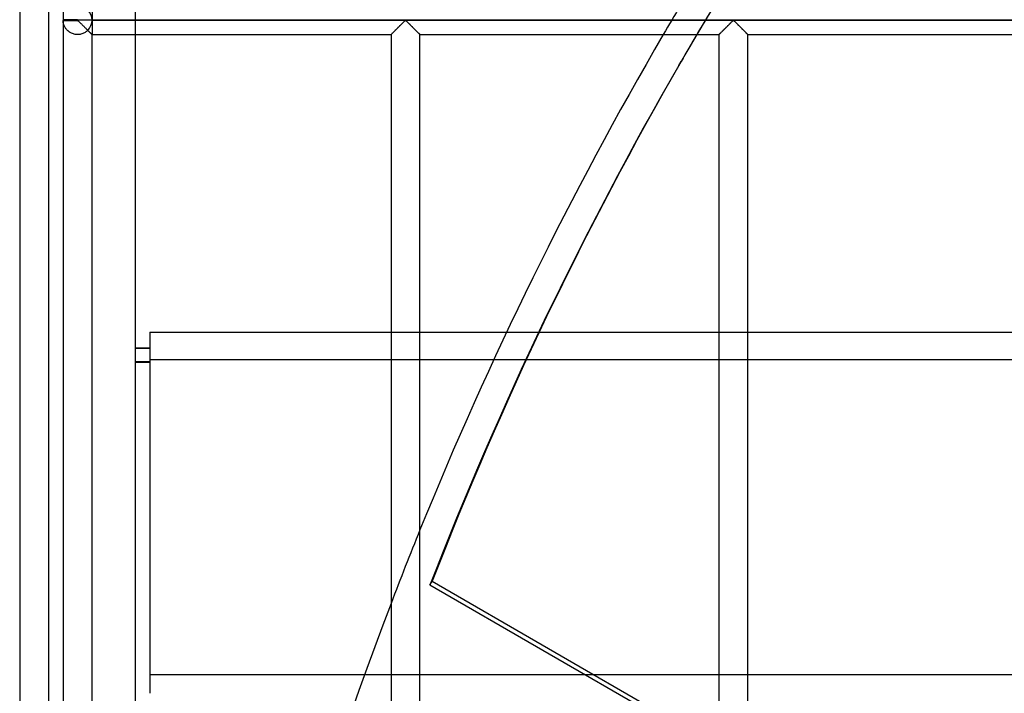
# Model space of a CAD drawing. Header units: millimetres. Extents: x -690 to 690, y -690 to 690.
# Tile 17 of 62: x -690 to -520, y 224 to 340. Entities that reach past the tile are written whole.
import ezdxf

# ---------------------------------------------------------------- set-up
doc = ezdxf.new("R2010")
doc.units = ezdxf.units.MM
doc.layers.add('MAIN-1', color=7, linetype='Continuous')
doc.layers.add('MAIN-2', color=7, linetype='Continuous')

msp = doc.modelspace()

# ---------------------------------------------------------------- linework, layer by layer
at = {"layer": 'MAIN-1'}
for p, q in [((-690, 690), (-690, -690)), ((-682.5, 566.6), (-682.5, 340.07)), ((-680, 340.07), (-682.5, 340.07)), ((-682.5, 340), (-680, 340)), ((-682.5, 339.93), (-680, 339.93)), ((-682.5, 339.93), (-682.5, 113.4)), ((-680, 340), (-680, 340.07)), ((680, 340), (-680, 340)), ((-680, 339.93), (-680, 340)), ((-680, 339.93), (-679.93, 339.9)), ((-679.93, 339.9), (-679.87, 339.85)), ((-679.87, 339.85), (-679.82, 339.81)), ((-679.82, 339.81), (-679.77, 339.75)), ((-679.77, 339.75), (-679.71, 339.7)), ((-679.71, 339.7), (-679.65, 339.64)), ((-679.65, 339.64), (-679.59, 339.59)), ((-679.59, 339.59), (-679.53, 339.53)), ((-679.53, 339.53), (-679.47, 339.47)), ((-679.47, 339.47), (-679.41, 339.4)), ((-679.41, 339.4), (-679.34, 339.34)), ((-679.34, 339.34), (-679.27, 339.27)), ((-679.27, 339.27), (-679.21, 339.21)), ((-679.21, 339.21), (-679.14, 339.14)), ((-679.14, 339.14), (-679.07, 339.07)), ((-679.07, 339.07), (-679.01, 339)), ((-679.01, 339), (-678.94, 338.93)), ((-678.94, 338.93), (-678.87, 338.87)), ((-678.87, 338.87), (-678.8, 338.8)), ((-678.8, 338.8), (-678.73, 338.73)), ((-678.73, 338.73), (-678.66, 338.66)), ((-678.66, 338.66), (-678.59, 338.59)), ((-678.59, 338.59), (-678.53, 338.52)), ((-624.78, 338.55), (-624.66, 338.67)), ((-624.66, 338.67), (-624.54, 338.79)), ((-624.54, 338.79), (-624.42, 338.91)), ((-624.42, 338.91), (-624.3, 339.03)), ((-624.3, 339.03), (-624.19, 339.14)), ((-624.19, 339.14), (-624.07, 339.26)), ((-624.07, 339.26), (-623.96, 339.37)), ((-623.96, 339.37), (-623.84, 339.48)), ((-623.84, 339.48), (-623.74, 339.59)), ((-623.74, 339.59), (-623.64, 339.69)), ((-623.64, 339.69), (-623.54, 339.78)), ((-623.54, 339.78), (-623.45, 339.87)), ((-623.45, 339.87), (-623.33, 339.93)), ((-623.33, 339.93), (-623.26, 339.9)), ((-623.26, 339.9), (-623.21, 339.85)), ((-623.21, 339.85), (-623.15, 339.81)), ((-623.15, 339.81), (-623.1, 339.75)), ((-623.1, 339.75), (-623.04, 339.7)), ((-623.04, 339.7), (-622.99, 339.64)), ((-622.99, 339.64), (-622.93, 339.59)), ((-622.93, 339.59), (-622.87, 339.53)), ((-622.87, 339.53), (-622.8, 339.47)), ((-622.8, 339.47), (-622.74, 339.4)), ((-622.74, 339.4), (-622.67, 339.34)), ((-622.67, 339.34), (-622.61, 339.27)), ((-622.61, 339.27), (-622.54, 339.21)), ((-622.54, 339.21), (-622.47, 339.14)), ((-622.47, 339.14), (-622.41, 339.07)), ((-622.41, 339.07), (-622.34, 339)), ((-622.34, 339), (-622.27, 338.93)), ((-622.27, 338.93), (-622.2, 338.87)), ((-622.2, 338.87), (-622.13, 338.8)), ((-622.13, 338.8), (-622.06, 338.73)), ((-622.06, 338.73), (-621.99, 338.66)), ((-621.99, 338.66), (-621.93, 338.59)), ((-621.93, 338.59), (-621.86, 338.52)), ((-568.12, 338.55), (-568, 338.67)), ((-568, 338.67), (-567.88, 338.79)), ((-567.88, 338.79), (-567.76, 338.91)), ((-567.76, 338.91), (-567.64, 339.03)), ((-567.64, 339.03), (-567.52, 339.14)), ((-567.52, 339.14), (-567.4, 339.26)), ((-567.4, 339.26), (-567.29, 339.37)), ((-567.29, 339.37), (-567.18, 339.48)), ((-567.18, 339.48), (-567.07, 339.59)), ((-567.07, 339.59), (-566.97, 339.69)), ((-566.97, 339.69), (-566.87, 339.78)), ((-566.87, 339.78), (-566.78, 339.87)), ((-566.78, 339.87), (-566.67, 339.93)), ((-566.67, 339.93), (-566.59, 339.9)), ((-566.59, 339.9), (-566.54, 339.85)), ((-566.54, 339.85), (-566.49, 339.81)), ((-566.49, 339.81), (-566.43, 339.75)), ((-566.43, 339.75), (-566.38, 339.7)), ((-566.38, 339.7), (-566.32, 339.64)), ((-566.32, 339.64), (-566.26, 339.59)), ((-566.26, 339.59), (-566.2, 339.53)), ((-566.2, 339.53), (-566.14, 339.47)), ((-566.14, 339.47), (-566.07, 339.4)), ((-566.07, 339.4), (-566.01, 339.34)), ((-566.01, 339.34), (-565.94, 339.27)), ((-565.94, 339.27), (-565.88, 339.21)), ((-565.88, 339.21), (-565.81, 339.14)), ((-565.81, 339.14), (-565.74, 339.07)), ((-565.74, 339.07), (-565.67, 339)), ((-565.67, 339), (-565.6, 338.93)), ((-565.6, 338.93), (-565.53, 338.87)), ((-565.53, 338.87), (-565.47, 338.8)), ((-565.47, 338.8), (-565.4, 338.73)), ((-565.4, 338.73), (-565.33, 338.66)), ((-565.33, 338.66), (-565.26, 338.59)), ((-565.26, 338.59), (-565.19, 338.52)), ((-678.53, 338.52), (-678.46, 338.46)), ((-678.46, 338.46), (-678.39, 338.39)), ((-678.39, 338.39), (-678.33, 338.33)), ((-678.33, 338.33), (-678.27, 338.26)), ((-678.27, 338.26), (-678.2, 338.2)), ((-678.2, 338.2), (-678.14, 338.14)), ((-678.14, 338.14), (-678.08, 338.08)), ((-678.08, 338.08), (-678.03, 338.02)), ((-678.03, 338.02), (-677.97, 337.97)), ((-677.97, 337.97), (-677.91, 337.91)), ((-677.91, 337.91), (-677.86, 337.86)), ((-677.86, 337.86), (-677.81, 337.81)), ((-677.81, 337.81), (-677.76, 337.76)), ((-677.76, 337.76), (-677.72, 337.72)), ((-677.72, 337.72), (-677.68, 337.68)), ((-677.68, 337.68), (-677.64, 337.64)), ((-677.64, 337.64), (-677.61, 337.61)), ((-677.61, 337.61), (-677.58, 337.58)), ((-677.58, 337.58), (-677.56, 337.56)), ((-677.56, 337.56), (-677.54, 337.54)), ((-677.54, 337.54), (-677.52, 337.52)), ((-677.52, 337.52), (-677.51, 337.51)), ((-677.51, 337.51), (-677.5, 337.5)), ((-677.5, 115.83), (-677.5, 337.5)), ((-677.5, 337.5), (-677.5, 337.5)), ((-677.5, 337.5), (-625.83, 337.5)), ((-670, 115.83), (-670, 337.5)), ((-625.83, 337.51), (-625.8, 337.53)), ((-625.83, 337.5), (-625.83, 337.51)), ((-625.83, 337.5), (-625.83, 115.83)), ((-625.8, 337.53), (-625.77, 337.56)), ((-625.77, 337.56), (-625.72, 337.61)), ((-625.72, 337.61), (-625.66, 337.67)), ((-625.66, 337.67), (-625.59, 337.74)), ((-625.59, 337.74), (-625.51, 337.82)), ((-625.51, 337.82), (-625.42, 337.91)), ((-625.42, 337.91), (-625.33, 338)), ((-625.33, 338), (-625.23, 338.11)), ((-625.23, 338.11), (-625.12, 338.21)), ((-625.12, 338.21), (-625.01, 338.32)), ((-625.01, 338.32), (-624.9, 338.43)), ((-624.9, 338.43), (-624.78, 338.55)), ((-621.86, 338.52), (-621.79, 338.46)), ((-621.79, 338.46), (-621.73, 338.39)), ((-621.73, 338.39), (-621.66, 338.33)), ((-621.66, 338.33), (-621.6, 338.26)), ((-621.6, 338.26), (-621.54, 338.2)), ((-621.54, 338.2), (-621.48, 338.14)), ((-621.48, 338.14), (-621.42, 338.08)), ((-621.42, 338.08), (-621.36, 338.02)), ((-621.36, 338.02), (-621.3, 337.97)), ((-621.3, 337.97), (-621.25, 337.91)), ((-621.25, 337.91), (-621.19, 337.86)), ((-621.19, 337.86), (-621.14, 337.81)), ((-621.14, 337.81), (-621.1, 337.76)), ((-621.1, 337.76), (-621.05, 337.72)), ((-621.05, 337.72), (-621.01, 337.68)), ((-621.01, 337.68), (-620.98, 337.64)), ((-620.98, 337.64), (-620.94, 337.61)), ((-620.94, 337.61), (-620.92, 337.58)), ((-620.92, 337.58), (-620.89, 337.56)), ((-620.89, 337.56), (-620.87, 337.54)), ((-620.87, 337.54), (-620.85, 337.52)), ((-620.85, 337.52), (-620.84, 337.51)), ((-620.84, 337.51), (-620.84, 337.5)), ((-620.84, 337.5), (-620.83, 337.5)), ((-620.83, 115.83), (-620.83, 337.5)), ((-620.83, 337.5), (-569.17, 337.5)), ((-569.17, 337.5), (-569.16, 337.51)), ((-569.17, 337.5), (-569.17, 115.83)), ((-569.16, 337.51), (-569.14, 337.53)), ((-569.14, 337.53), (-569.1, 337.56)), ((-569.1, 337.56), (-569.06, 337.61)), ((-569.06, 337.61), (-569, 337.67)), ((-569, 337.67), (-568.93, 337.74)), ((-568.93, 337.74), (-568.85, 337.82)), ((-568.85, 337.82), (-568.76, 337.91)), ((-568.76, 337.91), (-568.66, 338)), ((-568.66, 338), (-568.56, 338.11)), ((-568.56, 338.11), (-568.45, 338.21)), ((-568.45, 338.21), (-568.34, 338.32)), ((-568.34, 338.32), (-568.23, 338.43)), ((-568.23, 338.43), (-568.12, 338.55)), ((-565.19, 338.52), (-565.13, 338.46)), ((-565.13, 338.46), (-565.06, 338.39)), ((-565.06, 338.39), (-565, 338.33)), ((-565, 338.33), (-564.93, 338.26)), ((-564.93, 338.26), (-564.87, 338.2)), ((-564.87, 338.2), (-564.81, 338.14)), ((-564.81, 338.14), (-564.75, 338.08)), ((-564.75, 338.08), (-564.69, 338.02)), ((-564.69, 338.02), (-564.64, 337.97)), ((-564.64, 337.97), (-564.58, 337.91)), ((-564.58, 337.91), (-564.53, 337.86)), ((-564.53, 337.86), (-564.48, 337.81)), ((-564.48, 337.81), (-564.43, 337.76)), ((-564.43, 337.76), (-564.39, 337.72)), ((-564.39, 337.72), (-564.35, 337.68)), ((-564.35, 337.68), (-564.31, 337.64)), ((-564.31, 337.64), (-564.28, 337.61)), ((-564.28, 337.61), (-564.25, 337.58)), ((-564.25, 337.58), (-564.22, 337.56)), ((-564.22, 337.56), (-564.2, 337.54)), ((-564.2, 337.54), (-564.19, 337.52)), ((-564.19, 337.52), (-564.18, 337.51)), ((-564.18, 337.51), (-564.17, 337.5)), ((-564.17, 115.83), (-564.17, 337.5)), ((-564.17, 337.5), (-564.17, 337.5)), ((-564.17, 337.5), (-512.5, 337.5)), ((-576.1, 332.16), (-575.71, 332.84)), ((-605.86, 286.07), (-600.3, 286.07)), ((-602.54, 281.31), (-608.08, 281.31)), ((-619.12, 242.38), (-618.73, 243.06)), ((-569.17, 213.54), (-619.12, 242.38)), ((-618.73, 243.06), (-569.17, 214.44))]:
    msp.add_line(p, q, dxfattribs=at)
for centre, radius, start, end in [((-680, 340), 2.5, 178.3794, 180), ((-680, 340), 2.5, 180, 181.6206), ((0, 0), 670, 149.75283, 157.9137), ((0, 0), 670, 159.07973, 170.04436)]:
    msp.add_arc(centre, radius, start, end, dxfattribs=at)
for centre, major_axis, start_param, end_param in [((0.2, 0.34), (-575.91, 332.5), -0.008215, 0), ((-0.2, -0.34), (575.91, -332.5), 3.141593, 3.293302), ((0.2, 0.34), (-575.91, 332.5), 0, 0.151709)]:
    msp.add_ellipse(centre, major_axis=major_axis, ratio=0.987688, start_param=start_param, end_param=end_param, dxfattribs=at)
at = {"layer": 'MAIN-2'}
for p, q in [((-685, 685), (-685, -685)), ((-677.5, 342.5), (-677.5, 340.07)), ((-670, 337.5), (-670, 342.5)), ((-682.5, 340), (-682.5, 340)), ((-682.5, 339.87), (-682.5, 339.93)), ((-682.49, 339.8), (-682.5, 339.87)), ((-682.48, 339.72), (-682.49, 339.8)), ((-682.47, 339.63), (-682.48, 339.72)), ((-682.46, 339.54), (-682.47, 339.63)), ((-682.44, 339.45), (-682.46, 339.54)), ((-682.41, 339.35), (-682.44, 339.45)), ((-682.38, 339.25), (-682.41, 339.35)), ((-682.35, 339.14), (-682.38, 339.25)), ((-682.31, 339.04), (-682.35, 339.14)), ((-682.26, 338.93), (-682.31, 339.04)), ((-682.21, 338.83), (-682.26, 338.93)), ((-682.15, 338.72), (-682.21, 338.83)), ((-682.08, 338.62), (-682.15, 338.72)), ((-682.01, 338.51), (-682.08, 338.62)), ((-677.5, 340), (677.5, 340)), ((-677.5, 340), (-677.5, 340)), ((-677.5, 339.93), (-677.5, 337.5)), ((-624.72, 338.61), (-624.82, 338.51)), ((-624.63, 338.7), (-624.72, 338.61)), ((-624.53, 338.8), (-624.63, 338.7)), ((-624.43, 338.9), (-624.53, 338.8)), ((-624.34, 338.99), (-624.43, 338.9)), ((-624.24, 339.09), (-624.34, 338.99)), ((-624.15, 339.18), (-624.24, 339.09)), ((-624.05, 339.28), (-624.15, 339.18)), ((-623.96, 339.37), (-624.05, 339.28)), ((-623.87, 339.46), (-623.96, 339.37)), ((-623.78, 339.54), (-623.87, 339.46)), ((-623.7, 339.63), (-623.78, 339.54)), ((-623.62, 339.71), (-623.7, 339.63)), ((-623.54, 339.78), (-623.62, 339.71)), ((-623.47, 339.85), (-623.54, 339.78)), ((-623.39, 339.91), (-623.47, 339.85)), ((-623.28, 339.91), (-623.39, 339.91)), ((-623.2, 339.85), (-623.28, 339.91)), ((-623.13, 339.78), (-623.2, 339.85)), ((-623.05, 339.71), (-623.13, 339.78)), ((-622.97, 339.63), (-623.05, 339.71)), ((-622.88, 339.54), (-622.97, 339.63)), ((-622.8, 339.46), (-622.88, 339.54)), ((-622.71, 339.37), (-622.8, 339.46)), ((-622.61, 339.28), (-622.71, 339.37)), ((-622.52, 339.18), (-622.61, 339.28)), ((-622.43, 339.09), (-622.52, 339.18)), ((-622.33, 338.99), (-622.43, 339.09)), ((-622.23, 338.9), (-622.33, 338.99)), ((-622.14, 338.8), (-622.23, 338.9)), ((-622.04, 338.7), (-622.14, 338.8)), ((-621.94, 338.61), (-622.04, 338.7)), ((-621.85, 338.51), (-621.94, 338.61)), ((-568.06, 338.61), (-568.15, 338.51)), ((-567.96, 338.7), (-568.06, 338.61)), ((-567.86, 338.8), (-567.96, 338.7)), ((-567.77, 338.9), (-567.86, 338.8)), ((-567.67, 338.99), (-567.77, 338.9)), ((-567.57, 339.09), (-567.67, 338.99)), ((-567.48, 339.18), (-567.57, 339.09)), ((-567.39, 339.28), (-567.48, 339.18)), ((-567.29, 339.37), (-567.39, 339.28)), ((-567.2, 339.46), (-567.29, 339.37)), ((-567.12, 339.54), (-567.2, 339.46)), ((-567.03, 339.63), (-567.12, 339.54)), ((-566.95, 339.71), (-567.03, 339.63)), ((-566.87, 339.78), (-566.95, 339.71)), ((-566.8, 339.85), (-566.87, 339.78)), ((-566.72, 339.91), (-566.8, 339.85)), ((-566.61, 339.91), (-566.72, 339.91)), ((-566.53, 339.85), (-566.61, 339.91)), ((-566.46, 339.78), (-566.53, 339.85)), ((-566.38, 339.71), (-566.46, 339.78)), ((-566.3, 339.63), (-566.38, 339.71)), ((-566.22, 339.54), (-566.3, 339.63)), ((-566.13, 339.46), (-566.22, 339.54)), ((-566.04, 339.37), (-566.13, 339.46)), ((-565.95, 339.28), (-566.04, 339.37)), ((-565.85, 339.18), (-565.95, 339.28)), ((-565.76, 339.09), (-565.85, 339.18)), ((-565.66, 338.99), (-565.76, 339.09)), ((-565.57, 338.9), (-565.66, 338.99)), ((-565.47, 338.8), (-565.57, 338.9)), ((-565.37, 338.7), (-565.47, 338.8)), ((-565.28, 338.61), (-565.37, 338.7)), ((-565.18, 338.51), (-565.28, 338.61)), ((-681.93, 338.41), (-682.01, 338.51)), ((-681.84, 338.31), (-681.93, 338.41)), ((-681.75, 338.21), (-681.84, 338.31)), ((-681.65, 338.12), (-681.75, 338.21)), ((-681.54, 338.03), (-681.65, 338.12)), ((-681.42, 337.94), (-681.54, 338.03)), ((-681.29, 337.86), (-681.42, 337.94)), ((-681.16, 337.78), (-681.29, 337.86)), ((-681.02, 337.72), (-681.16, 337.78)), ((-680.87, 337.66), (-681.02, 337.72)), ((-680.71, 337.6), (-680.87, 337.66)), ((-680.56, 337.56), (-680.71, 337.6)), ((-680.39, 337.53), (-680.56, 337.56)), ((-680.23, 337.51), (-680.39, 337.53)), ((-680.07, 337.5), (-680.23, 337.51)), ((-679.9, 337.5), (-680.07, 337.5)), ((-679.74, 337.51), (-679.9, 337.5)), ((-679.57, 337.54), (-679.74, 337.51)), ((-679.41, 337.57), (-679.57, 337.54)), ((-679.26, 337.61), (-679.41, 337.57)), ((-679.1, 337.67), (-679.26, 337.61)), ((-678.96, 337.73), (-679.1, 337.67)), ((-678.82, 337.8), (-678.96, 337.73)), ((-678.68, 337.87), (-678.82, 337.8)), ((-678.56, 337.96), (-678.68, 337.87)), ((-678.44, 338.05), (-678.56, 337.96)), ((-678.33, 338.14), (-678.44, 338.05)), ((-678.23, 338.23), (-678.33, 338.14)), ((-678.17, 338.17), (-678.23, 338.23)), ((-678.11, 338.11), (-678.17, 338.17)), ((-678.05, 338.05), (-678.11, 338.11)), ((-677.99, 337.99), (-678.05, 338.05)), ((-677.93, 337.93), (-677.99, 337.99)), ((-677.88, 337.88), (-677.93, 337.93)), ((-677.83, 337.82), (-677.88, 337.88)), ((-677.78, 337.78), (-677.83, 337.82)), ((-677.73, 337.73), (-677.78, 337.78)), ((-677.69, 337.69), (-677.73, 337.73)), ((-677.65, 337.65), (-677.69, 337.69)), ((-677.62, 337.62), (-677.65, 337.65)), ((-677.59, 337.59), (-677.62, 337.62)), ((-677.56, 337.56), (-677.59, 337.59)), ((-677.54, 337.54), (-677.56, 337.56)), ((-677.52, 337.52), (-677.54, 337.54)), ((-677.51, 337.51), (-677.52, 337.52)), ((-677.5, 337.5), (-677.51, 337.51)), ((-677.5, 337.5), (-677.5, 337.5)), ((-625.81, 337.52), (-625.83, 337.5)), ((-625.83, 337.5), (-625.83, 337.5)), ((-625.79, 337.54), (-625.81, 337.52)), ((-625.76, 337.57), (-625.79, 337.54)), ((-625.72, 337.61), (-625.76, 337.57)), ((-625.67, 337.66), (-625.72, 337.61)), ((-625.62, 337.71), (-625.67, 337.66)), ((-625.56, 337.77), (-625.62, 337.71)), ((-625.49, 337.84), (-625.56, 337.77)), ((-625.42, 337.91), (-625.49, 337.84)), ((-625.34, 337.99), (-625.42, 337.91)), ((-625.26, 338.07), (-625.34, 337.99)), ((-625.18, 338.16), (-625.26, 338.07)), ((-625.09, 338.24), (-625.18, 338.16)), ((-625, 338.33), (-625.09, 338.24)), ((-624.91, 338.42), (-625, 338.33)), ((-624.82, 338.51), (-624.91, 338.42)), ((-621.76, 338.42), (-621.85, 338.51)), ((-621.67, 338.33), (-621.76, 338.42)), ((-621.58, 338.24), (-621.67, 338.33)), ((-621.49, 338.16), (-621.58, 338.24)), ((-621.41, 338.07), (-621.49, 338.16)), ((-621.33, 337.99), (-621.41, 338.07)), ((-621.25, 337.91), (-621.33, 337.99)), ((-621.18, 337.84), (-621.25, 337.91)), ((-621.11, 337.77), (-621.18, 337.84)), ((-621.05, 337.71), (-621.11, 337.77)), ((-620.99, 337.66), (-621.05, 337.71)), ((-620.94, 337.61), (-620.99, 337.66)), ((-620.91, 337.57), (-620.94, 337.61)), ((-620.87, 337.54), (-620.91, 337.57)), ((-620.85, 337.52), (-620.87, 337.54)), ((-620.84, 337.5), (-620.85, 337.52)), ((-620.83, 337.5), (-620.84, 337.5)), ((-569.16, 337.5), (-569.17, 337.5)), ((-569.15, 337.52), (-569.16, 337.5)), ((-569.13, 337.54), (-569.15, 337.52)), ((-569.09, 337.57), (-569.13, 337.54)), ((-569.06, 337.61), (-569.09, 337.57)), ((-569.01, 337.66), (-569.06, 337.61)), ((-568.95, 337.71), (-569.01, 337.66)), ((-568.89, 337.77), (-568.95, 337.71)), ((-568.82, 337.84), (-568.89, 337.77)), ((-568.75, 337.91), (-568.82, 337.84)), ((-568.67, 337.99), (-568.75, 337.91)), ((-568.59, 338.07), (-568.67, 337.99)), ((-568.51, 338.16), (-568.59, 338.07)), ((-568.42, 338.24), (-568.51, 338.16)), ((-568.33, 338.33), (-568.42, 338.24)), ((-568.24, 338.42), (-568.33, 338.33)), ((-568.15, 338.51), (-568.24, 338.42)), ((-565.09, 338.42), (-565.18, 338.51)), ((-565, 338.33), (-565.09, 338.42)), ((-564.91, 338.24), (-565, 338.33)), ((-564.82, 338.16), (-564.91, 338.24)), ((-564.74, 338.07), (-564.82, 338.16)), ((-564.66, 337.99), (-564.74, 338.07)), ((-564.58, 337.91), (-564.66, 337.99)), ((-564.51, 337.84), (-564.58, 337.91)), ((-564.44, 337.77), (-564.51, 337.84)), ((-564.38, 337.71), (-564.44, 337.77)), ((-564.33, 337.66), (-564.38, 337.71)), ((-564.28, 337.61), (-564.33, 337.66)), ((-564.24, 337.57), (-564.28, 337.61)), ((-564.21, 337.54), (-564.24, 337.57)), ((-564.19, 337.52), (-564.21, 337.54)), ((-564.17, 337.5), (-564.19, 337.52)), ((-564.17, 337.5), (-564.17, 337.5)), ((-667.5, 286.07), (-667.5, 281.31)), ((-667.5, 286.07), (-605.86, 286.07)), ((-600.3, 286.07), (-296.17, 286.07)), ((-670, 283.39), (-667.5, 283.39)), ((-670, 283.33), (-667.5, 283.33)), ((-667.5, 280.95), (-670, 280.95)), ((-670, 280.89), (-667.5, 280.89)), ((-667.5, 281.31), (-667.5, 223.7)), ((-608.08, 281.31), (-667.5, 281.31)), ((-287.94, 281.31), (-602.54, 281.31)), ((667.5, 226.91), (-667.5, 226.91))]:
    msp.add_line(p, q, dxfattribs=at)
for start, end in [(149.25659, 149.75283), (157.9137, 159.07973)]:
    msp.add_arc((0, 0), 670, start, end, dxfattribs=at)
for centre, major_axis, ratio, start_param, end_param in [((-0.2, -0.34), (575.91, -332.5), 0.987688, 2.989884, 3.141593), ((0.2, 0.34), (-575.91, 332.5), 0.987688, -0.017071, -0.008215), ((-680, 340), (2.5, 0), 1, 0, 0.785798), ((-680, 340), (2.5, 0), 1, -0.785798, 0)]:
    msp.add_ellipse(centre, major_axis=major_axis, ratio=ratio, start_param=start_param, end_param=end_param, dxfattribs=at)

doc.saveas('drawing.dxf')
